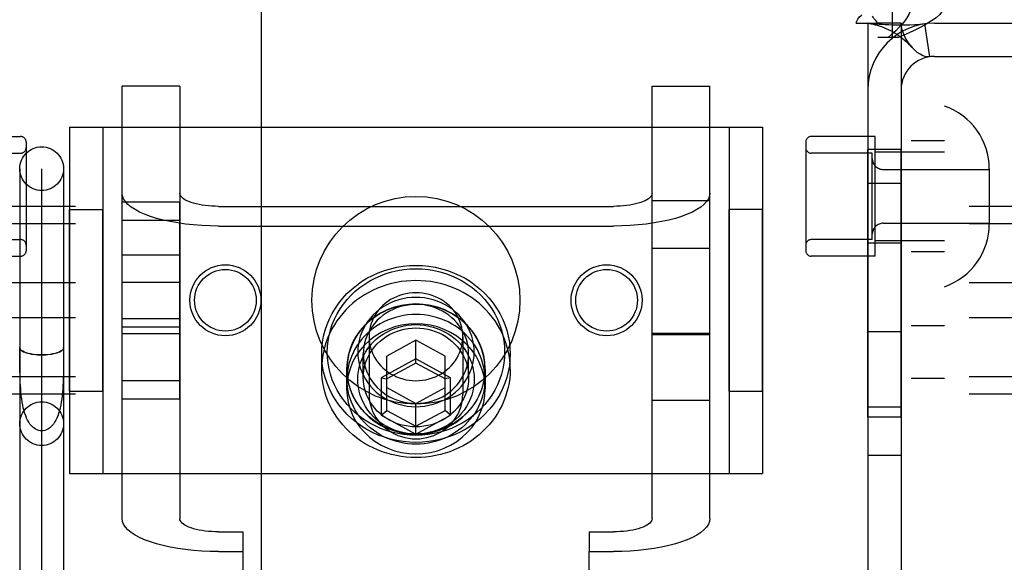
# Model space of a CAD drawing. Header units: inches. Extents: x 0 to 293, y 0 to 190.
# Tile 14 of 28: x 89.979 to 91.754, y 99.938 to 100.917. Entities that reach past the tile are written whole.
import ezdxf

# ---------------------------------------------------------------- set-up
doc = ezdxf.new("R2010")
doc.units = ezdxf.units.IN
doc.header["$LTSCALE"] = 16.12069
doc.header["$MEASUREMENT"] = 0
doc.linetypes.add('HIDDEN', pattern=[0.2, 0.1, -0.1])
doc.layers.get('0').update_dxf_attribs({"linetype": 'CONTINUOUS'})
for name, color, linetype in [('02___PRT_ALL_AXES', 7, 'CONTINUOUS'), ('03___PRT_ALL_CURVES', 7, 'CONTINUOUS'), ('DEFAULT_2', 8, 'HIDDEN')]:
    doc.layers.add(name, color=color, linetype=linetype)

msp = doc.modelspace()

# ---------------------------------------------------------------- linework, layer by layer
at = {"color": 3, "linetype": 'Continuous'}
msp.add_line((90.4142, 109.7855), (90.4142, 89.2855), dxfattribs=at)
at = {"layer": '02___PRT_ALL_AXES', "color": 8, "linetype": 'HIDDEN'}
for p, q in [((91.5862, 97.8765), (91.5862, 100.9445)), ((91.6462, 97.8765), (91.6462, 100.9445)), ((89.8652, 100.706), (89.9802, 100.706)), ((91.5212, 100.706), (91.4062, 100.706)), ((91.5212, 100.49), (91.5212, 100.706)), ((91.6462, 100.698), (91.5862, 100.698)), ((91.5082, 100.1995), (91.5082, 100.6825)), ((91.5682, 100.6825), (91.5082, 100.6825)), ((91.5682, 100.1995), (91.5682, 100.6825)), ((91.5682, 100.6215), (91.5082, 100.6215)), ((90.1632, 100.2328), (90.1632, 100.5882)), ((90.1632, 100.5882), (90.2672, 100.5882)), ((90.2672, 100.2328), (90.2672, 100.5882)), ((91.1192, 100.2305), (91.1192, 100.5905)), ((91.1192, 100.5905), (91.2232, 100.5905)), ((91.2232, 100.2305), (91.2232, 100.5905)), ((90.0682, 100.2465), (90.0682, 100.5745)), ((90.0682, 100.5745), (90.1282, 100.5745)), ((90.1282, 100.2465), (90.1282, 100.5745)), ((91.2582, 100.2465), (91.2582, 100.5745)), ((91.3182, 100.5745), (91.2582, 100.5745)), ((91.3182, 100.2465), (91.3182, 100.5745)), ((90.1632, 100.5553), (90.2672, 100.5553)), ((91.5682, 100.5135), (91.5082, 100.5135)), ((91.1192, 100.5048), (91.2232, 100.5048)), ((91.6462, 100.498), (91.5862, 100.498)), ((89.8652, 100.49), (89.9802, 100.49)), ((90.2672, 100.4918), (90.1632, 100.4918)), ((91.5212, 100.49), (91.4062, 100.49)), ((90.1632, 100.4433), (90.2672, 100.4433)), ((90.1632, 100.3776), (90.2672, 100.3776)), ((90.2672, 100.3618), (90.1632, 100.3618)), ((91.5682, 100.3535), (91.5082, 100.3535)), ((91.6462, 100.3645), (91.5862, 100.3645)), ((91.1192, 100.3488), (91.2232, 100.3488)), ((90.5232, 100.2863), (90.5232, 100.3137)), ((90.8632, 100.2863), (90.8632, 100.3137)), ((90.5682, 100.2863), (90.5682, 100.2507)), ((90.5687, 100.2678), (90.5687, 100.2863)), ((90.8177, 100.2678), (90.8177, 100.2863)), ((90.8182, 100.2863), (90.8182, 100.2507)), ((90.1632, 100.2656), (90.2672, 100.2656)), ((91.6462, 100.2695), (91.5862, 100.2695)), ((90.0682, 100.2465), (90.1282, 100.2465)), ((91.2582, 100.2465), (91.3182, 100.2465)), ((90.1632, 100.2328), (90.2672, 100.2328)), ((91.1192, 100.2305), (91.2232, 100.2305)), ((91.5682, 100.2175), (91.5082, 100.2175)), ((91.5682, 100.1995), (91.5082, 100.1995)), ((91.5682, 100.1305), (91.5082, 100.1305))]:
    msp.add_line(p, q, dxfattribs=at)
for points in [[(90.8632, 100.2863), (90.863, 100.2947), (90.8623, 100.303), (90.8611, 100.3113), (90.8595, 100.3195), (90.8574, 100.3277), (90.8549, 100.3357), (90.8519, 100.3436), (90.8485, 100.3513), (90.8447, 100.3588), (90.8404, 100.3662), (90.8358, 100.3733), (90.8307, 100.3802), (90.8253, 100.3868), (90.8195, 100.3932), (90.8134, 100.3993), (90.807, 100.405), (90.8002, 100.4105), (90.7931, 100.4156), (90.7858, 100.4203), (90.7782, 100.4247), (90.7704, 100.4287), (90.7624, 100.4323), (90.7541, 100.4355), (90.7457, 100.4382), (90.7372, 100.4406), (90.7286, 100.4426), (90.7198, 100.4441), (90.711, 100.4452), (90.7021, 100.4458), (90.6932, 100.4461), (90.6843, 100.4458), (90.6754, 100.4452), (90.6666, 100.4441), (90.6579, 100.4426), (90.6492, 100.4406), (90.6407, 100.4382), (90.6323, 100.4355), (90.6241, 100.4323), (90.616, 100.4287), (90.6082, 100.4247), (90.6006, 100.4203), (90.5933, 100.4156), (90.5862, 100.4105), (90.5795, 100.405), (90.573, 100.3993), (90.5669, 100.3932), (90.5611, 100.3868), (90.5557, 100.3802), (90.5506, 100.3733), (90.546, 100.3662), (90.5417, 100.3588), (90.5379, 100.3513), (90.5345, 100.3436), (90.5315, 100.3357), (90.529, 100.3277), (90.5269, 100.3195), (90.5253, 100.3113), (90.5241, 100.303), (90.5234, 100.2947), (90.5232, 100.2863)], [(90.8182, 100.2863), (90.8175, 100.2987), (90.8155, 100.3107), (90.8121, 100.3226), (90.8074, 100.3341), (90.8015, 100.345), (90.7943, 100.3554), (90.7861, 100.3649), (90.7768, 100.3736), (90.7667, 100.3813), (90.7557, 100.388), (90.744, 100.3936), (90.7318, 100.398), (90.7192, 100.4012), (90.7063, 100.4031), (90.6932, 100.4038), (90.6801, 100.4031), (90.6672, 100.4012), (90.6546, 100.398), (90.6424, 100.3936), (90.6307, 100.388), (90.6197, 100.3813), (90.6096, 100.3736), (90.6003, 100.3649), (90.5921, 100.3554), (90.585, 100.345), (90.579, 100.3341), (90.5743, 100.3226), (90.5709, 100.3107), (90.5689, 100.2987), (90.5682, 100.2863)], [(90.8177, 100.2863), (90.8175, 100.2934), (90.8168, 100.3004), (90.8157, 100.3074), (90.8141, 100.3143), (90.8121, 100.3211), (90.8096, 100.3278), (90.8067, 100.3343), (90.8034, 100.3407), (90.7998, 100.3468), (90.7957, 100.3528), (90.7912, 100.3585), (90.7864, 100.3639), (90.7812, 100.369), (90.7758, 100.3739), (90.77, 100.3784), (90.7639, 100.3826), (90.7576, 100.3864), (90.7511, 100.3899), (90.7443, 100.393), (90.7374, 100.3957), (90.7302, 100.398), (90.723, 100.3999), (90.7156, 100.4014), (90.7082, 100.4025), (90.7007, 100.4031), (90.6932, 100.4033), (90.6857, 100.4031), (90.6782, 100.4025), (90.6708, 100.4014), (90.6634, 100.3999), (90.6562, 100.398), (90.6491, 100.3957), (90.6421, 100.393), (90.6353, 100.3899), (90.6288, 100.3864), (90.6225, 100.3826), (90.6164, 100.3784), (90.6106, 100.3739), (90.6052, 100.369), (90.6, 100.3639), (90.5952, 100.3585), (90.5907, 100.3528), (90.5867, 100.3468), (90.583, 100.3407), (90.5797, 100.3343), (90.5768, 100.3278), (90.5743, 100.3211), (90.5723, 100.3143), (90.5707, 100.3074), (90.5696, 100.3004), (90.5689, 100.2934), (90.5687, 100.2863)], [(90.8177, 100.2678), (90.8175, 100.2749), (90.8168, 100.282), (90.8157, 100.2889), (90.8141, 100.2958), (90.8121, 100.3027), (90.8096, 100.3093), (90.8067, 100.3159), (90.8034, 100.3222), (90.7998, 100.3284), (90.7957, 100.3343), (90.7912, 100.34), (90.7864, 100.3454), (90.7812, 100.3506), (90.7758, 100.3554), (90.77, 100.3599), (90.7639, 100.3641), (90.7576, 100.368), (90.7511, 100.3714), (90.7443, 100.3745), (90.7374, 100.3772), (90.7302, 100.3795), (90.723, 100.3814), (90.7156, 100.3829), (90.7082, 100.384), (90.7007, 100.3846), (90.6932, 100.3848), (90.6857, 100.3846), (90.6782, 100.384), (90.6708, 100.3829), (90.6634, 100.3814), (90.6562, 100.3795), (90.6491, 100.3772), (90.6421, 100.3745), (90.6353, 100.3714), (90.6288, 100.368), (90.6225, 100.3641), (90.6164, 100.3599), (90.6106, 100.3554), (90.6052, 100.3506), (90.6, 100.3454), (90.5952, 100.34), (90.5907, 100.3343), (90.5867, 100.3284), (90.583, 100.3222), (90.5797, 100.3159), (90.5768, 100.3093), (90.5743, 100.3027), (90.5723, 100.2958), (90.5707, 100.2889), (90.5696, 100.282), (90.5689, 100.2749), (90.5687, 100.2678)], [(90.8182, 100.2507), (90.8175, 100.2631), (90.8155, 100.2752), (90.8121, 100.287), (90.8074, 100.2985), (90.8015, 100.3095), (90.7943, 100.3198), (90.7861, 100.3293), (90.7768, 100.338), (90.7667, 100.3458), (90.7557, 100.3525), (90.744, 100.358), (90.7318, 100.3625), (90.7192, 100.3656), (90.7063, 100.3676), (90.6932, 100.3682), (90.6801, 100.3676), (90.6672, 100.3656), (90.6546, 100.3625), (90.6424, 100.358), (90.6307, 100.3525), (90.6197, 100.3458), (90.6096, 100.338), (90.6003, 100.3293), (90.5921, 100.3198), (90.585, 100.3095), (90.579, 100.2985), (90.5743, 100.287), (90.5709, 100.2752), (90.5689, 100.2631), (90.5682, 100.2507)], [(90.8632, 100.2863), (90.863, 100.2779), (90.8623, 100.2696), (90.8611, 100.2613), (90.8595, 100.2531), (90.8574, 100.245), (90.8549, 100.237), (90.8519, 100.2291), (90.8485, 100.2213), (90.8447, 100.2138), (90.8404, 100.2064), (90.8358, 100.1993), (90.8307, 100.1924), (90.8253, 100.1858), (90.8195, 100.1794), (90.8134, 100.1734), (90.807, 100.1676), (90.8002, 100.1622), (90.7931, 100.1571), (90.7858, 100.1523), (90.7782, 100.148), (90.7704, 100.144), (90.7624, 100.1404), (90.7541, 100.1372), (90.7457, 100.1344), (90.7372, 100.132), (90.7286, 100.1301), (90.7198, 100.1285), (90.711, 100.1274), (90.7021, 100.1268), (90.6932, 100.1266), (90.6843, 100.1268), (90.6754, 100.1274), (90.6666, 100.1285), (90.6579, 100.1301), (90.6492, 100.132), (90.6407, 100.1344), (90.6323, 100.1372), (90.6241, 100.1404), (90.616, 100.144), (90.6082, 100.148), (90.6006, 100.1523), (90.5933, 100.1571), (90.5862, 100.1622), (90.5795, 100.1676), (90.573, 100.1734), (90.5669, 100.1794), (90.5611, 100.1858), (90.5557, 100.1924), (90.5506, 100.1993), (90.546, 100.2064), (90.5417, 100.2138), (90.5379, 100.2213), (90.5345, 100.2291), (90.5315, 100.237), (90.529, 100.245), (90.5269, 100.2531), (90.5253, 100.2613), (90.5241, 100.2696), (90.5234, 100.2779), (90.5232, 100.2863)], [(90.5682, 100.2863), (90.5689, 100.274), (90.5709, 100.2619), (90.5743, 100.25), (90.579, 100.2385), (90.585, 100.2276), (90.5921, 100.2173), (90.6003, 100.2077), (90.6096, 100.199), (90.6197, 100.1913), (90.6307, 100.1846), (90.6424, 100.179), (90.6546, 100.1746), (90.6672, 100.1714), (90.6801, 100.1695), (90.6932, 100.1689), (90.7063, 100.1695), (90.7192, 100.1714), (90.7318, 100.1746), (90.744, 100.179), (90.7557, 100.1846), (90.7667, 100.1913), (90.7768, 100.199), (90.7861, 100.2077), (90.7943, 100.2173), (90.8015, 100.2276), (90.8074, 100.2385), (90.8121, 100.25), (90.8155, 100.2619), (90.8175, 100.274), (90.8182, 100.2863)], [(90.8177, 100.2863), (90.8175, 100.2792), (90.8168, 100.2722), (90.8157, 100.2652), (90.8141, 100.2583), (90.8121, 100.2515), (90.8096, 100.2448), (90.8067, 100.2383), (90.8034, 100.2319), (90.7998, 100.2258), (90.7957, 100.2199), (90.7912, 100.2142), (90.7864, 100.2087), (90.7812, 100.2036), (90.7758, 100.1987), (90.77, 100.1942), (90.7639, 100.19), (90.7576, 100.1862), (90.7511, 100.1827), (90.7443, 100.1796), (90.7374, 100.1769), (90.7302, 100.1746), (90.723, 100.1727), (90.7156, 100.1712), (90.7082, 100.1702), (90.7007, 100.1695), (90.6932, 100.1693), (90.6857, 100.1695), (90.6782, 100.1702), (90.6708, 100.1712), (90.6634, 100.1727), (90.6562, 100.1746), (90.6491, 100.1769), (90.6421, 100.1796), (90.6353, 100.1827), (90.6288, 100.1862), (90.6225, 100.19), (90.6164, 100.1942), (90.6106, 100.1987), (90.6052, 100.2036), (90.6, 100.2087), (90.5952, 100.2142), (90.5907, 100.2199), (90.5867, 100.2258), (90.583, 100.2319), (90.5797, 100.2383), (90.5768, 100.2448), (90.5743, 100.2515), (90.5723, 100.2583), (90.5707, 100.2652), (90.5696, 100.2722), (90.5689, 100.2792), (90.5687, 100.2863)], [(90.8177, 100.2678), (90.8175, 100.2608), (90.8168, 100.2537), (90.8157, 100.2468), (90.8141, 100.2399), (90.8121, 100.233), (90.8096, 100.2264), (90.8067, 100.2198), (90.8034, 100.2135), (90.7998, 100.2073), (90.7957, 100.2014), (90.7912, 100.1957), (90.7864, 100.1903), (90.7812, 100.1851), (90.7758, 100.1803), (90.77, 100.1758), (90.7639, 100.1716), (90.7576, 100.1677), (90.7511, 100.1643), (90.7443, 100.1612), (90.7374, 100.1585), (90.7302, 100.1562), (90.723, 100.1543), (90.7156, 100.1528), (90.7082, 100.1517), (90.7007, 100.1511), (90.6932, 100.1509), (90.6857, 100.1511), (90.6782, 100.1517), (90.6708, 100.1528), (90.6634, 100.1543), (90.6562, 100.1562), (90.6491, 100.1585), (90.6421, 100.1612), (90.6353, 100.1643), (90.6288, 100.1677), (90.6225, 100.1716), (90.6164, 100.1758), (90.6106, 100.1803), (90.6052, 100.1851), (90.6, 100.1903), (90.5952, 100.1957), (90.5907, 100.2014), (90.5867, 100.2073), (90.583, 100.2135), (90.5797, 100.2198), (90.5768, 100.2264), (90.5743, 100.233), (90.5723, 100.2399), (90.5707, 100.2468), (90.5696, 100.2537), (90.5689, 100.2608), (90.5687, 100.2678)], [(90.5682, 100.2507), (90.5689, 100.2384), (90.5709, 100.2263), (90.5743, 100.2145), (90.579, 100.203), (90.585, 100.192), (90.5921, 100.1817), (90.6003, 100.1722), (90.6096, 100.1635), (90.6197, 100.1557), (90.6307, 100.149), (90.6424, 100.1434), (90.6546, 100.139), (90.6672, 100.1359), (90.6801, 100.1339), (90.6932, 100.1333), (90.7063, 100.1339), (90.7192, 100.1359), (90.7318, 100.139), (90.744, 100.1434), (90.7557, 100.149), (90.7667, 100.1557), (90.7768, 100.1635), (90.7861, 100.1722), (90.7943, 100.1817), (90.8015, 100.192), (90.8074, 100.203), (90.8121, 100.2145), (90.8155, 100.2263), (90.8175, 100.2384), (90.8182, 100.2507)]]:
    msp.add_lwpolyline(points, dxfattribs=at)
for centre, radius in [((90.6932, 100.4105), 0.1875), ((90.3495, 100.4105), 0.064), ((90.3495, 100.4105), 0.0556), ((91.037, 100.4105), 0.064), ((91.037, 100.4105), 0.0556)]:
    msp.add_circle(centre, radius, dxfattribs=at)
at = {"layer": '03___PRT_ALL_CURVES', "color": 8, "linetype": 'HIDDEN'}
msp.add_line((90.0182, 99.8346), (90.0182, 100.6476), dxfattribs=at)
at = {"layer": 'DEFAULT_2', "color": 8, "linetype": 'HIDDEN'}
for p, q in [((91.5527, 100.8845), (91.5527, 101.0045)), ((91.5862, 97.8765), (91.5862, 100.9445)), ((91.6462, 97.8765), (91.6462, 100.9445)), ((91.4874, 100.9105), (91.5265, 100.9105)), ((91.5082, 100.9105), (91.5082, 97.9105)), ((91.5682, 100.9105), (91.5265, 100.9105)), ((91.5682, 100.9105), (91.5682, 97.9105)), ((91.6104, 100.9091), (91.6193, 100.8498)), ((91.6282, 100.9105), (92.0382, 100.9105)), ((91.5633, 100.8845), (91.5262, 100.8845)), ((91.6282, 100.8505), (92.0382, 100.8505)), ((90.1632, 100.0166), (90.1632, 100.7969)), ((90.2672, 100.7969), (90.1632, 100.7969)), ((90.2672, 100.7969), (90.2672, 100.0166)), ((91.1192, 100.0166), (91.1192, 100.7969)), ((91.1192, 100.7969), (91.2232, 100.7969)), ((91.2232, 100.0166), (91.2232, 100.7969)), ((90.0682, 100.723), (90.0682, 100.098)), ((90.0682, 100.723), (91.3182, 100.723)), ((90.1282, 100.723), (90.1282, 100.098)), ((91.2582, 100.723), (91.2582, 100.098)), ((91.3182, 100.723), (91.3182, 100.098)), ((89.9902, 100.696), (89.9902, 100.5)), ((91.3962, 100.696), (91.3962, 100.5)), ((89.8702, 100.676), (89.9802, 100.676)), ((91.5162, 100.676), (91.4062, 100.676)), ((91.5162, 100.52), (91.5162, 100.676)), ((91.6462, 100.678), (91.5212, 100.678)), ((89.9787, 100.6479), (89.9787, 99.8346)), ((90.0577, 100.6479), (90.0577, 99.8346)), ((91.5362, 100.6465), (91.7272, 100.6465)), ((91.7272, 100.6475), (91.7272, 100.5485)), ((93.3032, 100.58), (89.8332, 100.58)), ((90.3372, 100.58), (91.0492, 100.58)), ((93.3032, 100.5487), (89.8332, 100.5487)), ((91.5362, 100.5495), (91.7272, 100.5495)), ((90.3372, 100.5444), (91.0492, 100.5444)), ((89.8702, 100.52), (89.9802, 100.52)), ((91.5162, 100.52), (91.4062, 100.52)), ((91.6462, 100.518), (91.5212, 100.518)), ((93.3032, 100.4418), (89.8332, 100.4418)), ((93.3032, 100.3791), (89.8332, 100.3791)), ((90.1632, 100.3504), (90.2672, 100.3504)), ((90.6087, 100.3448), (90.6087, 100.2405)), ((90.6932, 100.3382), (90.6407, 100.3097)), ((90.6932, 100.2972), (90.6932, 100.3382)), ((90.7457, 100.3097), (90.6932, 100.3382)), ((90.7777, 100.3448), (90.7777, 100.2405)), ((91.2232, 100.3504), (91.1192, 100.3504)), ((89.9787, 100.3037), (89.9787, 100.3251)), ((89.9787, 100.3251), (89.9787, 100.325)), ((90.0577, 100.3249), (90.0577, 100.3251)), ((89.9789, 100.2898), (89.9787, 100.3037)), ((90.5982, 100.2713), (90.5982, 100.3137)), ((90.6932, 100.3046), (90.6307, 100.2707)), ((90.6407, 100.2117), (90.6407, 100.3097)), ((90.7557, 100.2707), (90.6932, 100.3046)), ((90.7457, 100.2117), (90.7457, 100.3097)), ((90.7882, 100.2713), (90.7882, 100.3137)), ((90.6932, 100.2972), (90.6407, 100.2687)), ((90.7457, 100.2687), (90.6932, 100.2972)), ((93.3032, 100.2723), (89.8332, 100.2723)), ((90.6307, 100.2707), (90.6307, 100.2029)), ((90.6307, 100.2707), (90.6407, 100.2687)), ((90.7557, 100.2707), (90.7457, 100.2687)), ((90.7557, 100.2029), (90.7557, 100.2707)), ((90.6407, 100.2528), (90.6932, 100.2243)), ((90.6932, 100.2243), (90.7457, 100.2528)), ((93.3032, 100.2409), (89.8332, 100.2409)), ((90.6307, 100.2029), (90.6407, 100.2117)), ((90.6407, 100.2117), (90.6932, 100.1832)), ((90.6932, 100.169), (90.6932, 100.2243)), ((90.6932, 100.1832), (90.7457, 100.2117)), ((90.7557, 100.2029), (90.7457, 100.2117)), ((90.6307, 100.2029), (90.6932, 100.169)), ((90.6932, 100.169), (90.7557, 100.2029)), ((90.0682, 100.098), (91.3182, 100.098)), ((90.3372, 99.9927), (90.3807, 99.9927)), ((90.3807, 99.9927), (90.3807, 99.9571)), ((91.0057, 99.9927), (91.0057, 99.9571)), ((91.0057, 99.9927), (91.0492, 99.9927)), ((90.3372, 99.9571), (90.3807, 99.9571)), ((90.3807, 99.9571), (90.3807, 99.0174)), ((91.0057, 99.0174), (91.0057, 99.9571)), ((91.0057, 99.9571), (91.0492, 99.9571))]:
    msp.add_line(p, q, dxfattribs=at)
for points in [[(91.5862, 100.9445), (91.5857, 100.9385), (91.5843, 100.9325), (91.582, 100.9265), (91.5788, 100.9205), (91.5747, 100.9145), (91.5699, 100.9085), (91.5644, 100.9025), (91.5584, 100.8965), (91.5517, 100.8905), (91.5447, 100.8845)], [(91.6462, 100.9445), (91.6453, 100.9385), (91.6424, 100.9325), (91.6378, 100.9265), (91.6314, 100.9205), (91.6233, 100.9145), (91.6137, 100.9085), (91.6027, 100.9025), (91.5905, 100.8965), (91.5773, 100.8905), (91.5633, 100.8845)], [(91.4874, 100.9105), (91.4879, 100.9128), (91.4888, 100.9152), (91.4901, 100.9176), (91.4917, 100.92), (91.4934, 100.922), (91.4953, 100.924), (91.4973, 100.9259)], [(91.5265, 100.9105), (91.5243, 100.9129), (91.5225, 100.9151), (91.5208, 100.9173), (91.5193, 100.9193), (91.518, 100.9213), (91.5168, 100.9233)], [(91.5112, 100.9098), (91.51, 100.91), (91.5087, 100.9103), (91.5082, 100.9105)], [(91.6104, 100.9091), (91.6019, 100.9081), (91.593, 100.9075), (91.584, 100.9071), (91.5752, 100.907), (91.567, 100.907), (91.5593, 100.9071), (91.5523, 100.9072), (91.5458, 100.9075), (91.5397, 100.9077), (91.5339, 100.908), (91.5284, 100.9083), (91.5234, 100.9087), (91.519, 100.909), (91.5152, 100.9094), (91.5122, 100.9097), (91.5106, 100.9099)], [(91.5112, 100.9098), (91.5143, 100.9093), (91.5177, 100.9086), (91.5213, 100.9078), (91.525, 100.9068), (91.5289, 100.9056), (91.5328, 100.9043), (91.5368, 100.9028), (91.5409, 100.9011), (91.545, 100.8992), (91.5491, 100.8971), (91.5532, 100.8949), (91.5574, 100.8925), (91.5615, 100.8899), (91.5655, 100.887), (91.5696, 100.884), (91.5736, 100.8808), (91.5776, 100.8773), (91.5816, 100.8735), (91.5855, 100.8695), (91.5882, 100.8665)], [(91.5882, 100.8665), (91.5877, 100.8671), (91.5833, 100.8726), (91.5792, 100.8786), (91.5756, 100.885), (91.5725, 100.8917), (91.5701, 100.8984), (91.5687, 100.9046), (91.5682, 100.9105)], [(91.6193, 100.8498), (91.6158, 100.8496), (91.6118, 100.8502), (91.6072, 100.8518), (91.6023, 100.8544), (91.5973, 100.8579), (91.5923, 100.8622), (91.5882, 100.8665)], [(90.3372, 100.5444), (90.322, 100.5446), (90.307, 100.5453), (90.2922, 100.5464), (90.2777, 100.548), (90.2637, 100.55), (90.2502, 100.5524), (90.2374, 100.5552), (90.2254, 100.5583), (90.2142, 100.5618), (90.2039, 100.5657), (90.1947, 100.5698), (90.1865, 100.5742), (90.1795, 100.5788), (90.1737, 100.5836), (90.1691, 100.5885), (90.1659, 100.5936), (90.1639, 100.5987), (90.1632, 100.6039)], [(90.3372, 100.58), (90.3311, 100.5801), (90.3251, 100.5803), (90.3191, 100.5808), (90.3133, 100.5814), (90.3076, 100.5822), (90.3022, 100.5832), (90.2971, 100.5843), (90.2922, 100.5856), (90.2877, 100.587), (90.2836, 100.5885), (90.2799, 100.5902), (90.2766, 100.5919), (90.2738, 100.5938), (90.2714, 100.5957), (90.2696, 100.5977), (90.2683, 100.5998), (90.2675, 100.6018), (90.2672, 100.6039)], [(91.1192, 100.6039), (91.1189, 100.6018), (91.1181, 100.5998), (91.1168, 100.5977), (91.115, 100.5957), (91.1126, 100.5938), (91.1098, 100.5919), (91.1065, 100.5902), (91.1028, 100.5885), (91.0987, 100.587), (91.0942, 100.5856), (91.0894, 100.5843), (91.0842, 100.5832), (91.0788, 100.5822), (91.0731, 100.5814), (91.0673, 100.5808), (91.0614, 100.5803), (91.0553, 100.5801), (91.0492, 100.58)], [(91.2232, 100.6039), (91.2225, 100.5987), (91.2206, 100.5936), (91.2173, 100.5885), (91.2127, 100.5836), (91.2069, 100.5788), (91.1999, 100.5742), (91.1917, 100.5698), (91.1825, 100.5657), (91.1722, 100.5618), (91.1611, 100.5583), (91.149, 100.5552), (91.1362, 100.5524), (91.1227, 100.55), (91.1087, 100.548), (91.0942, 100.5464), (91.0794, 100.5453), (91.0644, 100.5446), (91.0492, 100.5444)], [(90.5232, 100.3137), (90.5236, 100.3244), (90.5247, 100.3351), (90.5267, 100.3458), (90.5294, 100.3563), (90.5329, 100.3667), (90.5371, 100.3769), (90.5421, 100.3868), (90.5478, 100.3964), (90.5541, 100.4055), (90.5611, 100.4143), (90.5688, 100.4225), (90.577, 100.4302), (90.5857, 100.4374), (90.595, 100.4441), (90.6047, 100.4501), (90.6148, 100.4554), (90.6253, 100.4601), (90.6362, 100.4642), (90.6472, 100.4675), (90.6585, 100.4701), (90.67, 100.4719), (90.6816, 100.4731), (90.6932, 100.4734), (90.7048, 100.4731), (90.7164, 100.4719), (90.7279, 100.4701), (90.7392, 100.4675), (90.7503, 100.4642), (90.7611, 100.4601), (90.7716, 100.4554), (90.7817, 100.4501), (90.7914, 100.4441), (90.8007, 100.4374), (90.8094, 100.4302), (90.8177, 100.4225), (90.8253, 100.4143), (90.8323, 100.4055), (90.8387, 100.3964), (90.8443, 100.3868), (90.8493, 100.3769), (90.8536, 100.3667), (90.857, 100.3563), (90.8597, 100.3458), (90.8617, 100.3351), (90.8628, 100.3244), (90.8632, 100.3137)], [(90.5332, 100.3171), (90.5336, 100.3272), (90.5347, 100.3373), (90.5365, 100.3473), (90.539, 100.3572), (90.5423, 100.367), (90.5463, 100.3766), (90.551, 100.3859), (90.5563, 100.3949), (90.5623, 100.4035), (90.5689, 100.4118), (90.5761, 100.4195), (90.5838, 100.4268), (90.592, 100.4336), (90.6008, 100.4398), (90.6099, 100.4455), (90.6194, 100.4505), (90.6293, 100.4549), (90.6395, 100.4587), (90.6499, 100.4618), (90.6606, 100.4643), (90.6714, 100.466), (90.6823, 100.4671), (90.6932, 100.4674), (90.7041, 100.4671), (90.715, 100.466), (90.7258, 100.4643), (90.7365, 100.4618), (90.7469, 100.4587), (90.7571, 100.4549), (90.767, 100.4505), (90.7765, 100.4455), (90.7857, 100.4398), (90.7944, 100.4336), (90.8026, 100.4268), (90.8103, 100.4195), (90.8175, 100.4118), (90.8241, 100.4035), (90.8301, 100.3949), (90.8355, 100.3859), (90.8401, 100.3766), (90.8441, 100.367), (90.8474, 100.3573), (90.8499, 100.3473), (90.8518, 100.3373), (90.8528, 100.3272), (90.8532, 100.3171)], [(90.6932, 100.4242), (90.6872, 100.424), (90.6812, 100.4234), (90.6752, 100.4224), (90.6694, 100.421), (90.6637, 100.4192), (90.6581, 100.417), (90.6527, 100.4145), (90.6475, 100.4116), (90.6426, 100.4084), (90.6379, 100.4048), (90.6335, 100.401), (90.6293, 100.3968), (90.6256, 100.3924), (90.6221, 100.3877), (90.619, 100.3829), (90.6163, 100.3778), (90.614, 100.3726), (90.6121, 100.3672), (90.6106, 100.3617), (90.6096, 100.3561), (90.6089, 100.3505), (90.6087, 100.3448)], [(90.7777, 100.3448), (90.7775, 100.3505), (90.7768, 100.3561), (90.7758, 100.3617), (90.7743, 100.3672), (90.7724, 100.3726), (90.7701, 100.3778), (90.7674, 100.3829), (90.7643, 100.3877), (90.7609, 100.3924), (90.7571, 100.3968), (90.753, 100.401), (90.7485, 100.4048), (90.7438, 100.4084), (90.7389, 100.4116), (90.7337, 100.4145), (90.7283, 100.417), (90.7227, 100.4192), (90.717, 100.421), (90.7112, 100.4224), (90.7052, 100.4234), (90.6992, 100.424), (90.6932, 100.4242)], [(90.7982, 100.3171), (90.7979, 100.3243), (90.7971, 100.3315), (90.7957, 100.3387), (90.7937, 100.3458), (90.7911, 100.3528), (90.7879, 100.3596), (90.7843, 100.3662), (90.7801, 100.3725), (90.7754, 100.3785), (90.7703, 100.3841), (90.7647, 100.3893), (90.7588, 100.3942), (90.7525, 100.3985), (90.7458, 100.4025), (90.7389, 100.406), (90.7316, 100.4089), (90.7242, 100.4114), (90.7166, 100.4133), (90.7089, 100.4147), (90.7011, 100.4155), (90.6932, 100.4158), (90.6853, 100.4155), (90.6775, 100.4147), (90.6698, 100.4133), (90.6622, 100.4114), (90.6548, 100.4089), (90.6475, 100.4059), (90.6406, 100.4025), (90.6339, 100.3985), (90.6276, 100.3942), (90.6217, 100.3893), (90.6161, 100.3841), (90.611, 100.3785), (90.6063, 100.3725), (90.6021, 100.3662), (90.5985, 100.3596), (90.5953, 100.3528), (90.5928, 100.3458), (90.5908, 100.3387), (90.5893, 100.3315), (90.5885, 100.3243), (90.5882, 100.3171)], [(90.7882, 100.3137), (90.788, 100.3202), (90.7872, 100.3267), (90.7859, 100.3332), (90.7841, 100.3397), (90.7818, 100.346), (90.7789, 100.3522), (90.7756, 100.3581), (90.7718, 100.3638), (90.7676, 100.3692), (90.7629, 100.3743), (90.7579, 100.379), (90.7525, 100.3834), (90.7468, 100.3874), (90.7408, 100.3909), (90.7345, 100.3941), (90.728, 100.3968), (90.7213, 100.399), (90.7144, 100.4007), (90.7074, 100.402), (90.7003, 100.4027), (90.6932, 100.4029), (90.6861, 100.4027), (90.679, 100.4019), (90.672, 100.4007), (90.6651, 100.399), (90.6584, 100.3968), (90.6519, 100.3941), (90.6456, 100.3909), (90.6396, 100.3874), (90.6339, 100.3834), (90.6285, 100.379), (90.6235, 100.3743), (90.6188, 100.3692), (90.6146, 100.3638), (90.6108, 100.3581), (90.6075, 100.3522), (90.6047, 100.346), (90.6023, 100.3397), (90.6005, 100.3332), (90.5992, 100.3267), (90.5985, 100.3202), (90.5982, 100.3137)], [(90.5882, 100.2678), (90.5885, 100.275), (90.5893, 100.2822), (90.5908, 100.2894), (90.5928, 100.2966), (90.5953, 100.3036), (90.5985, 100.3104), (90.6021, 100.317), (90.6063, 100.3233), (90.611, 100.3292), (90.6161, 100.3349), (90.6217, 100.3401), (90.6276, 100.3449), (90.6339, 100.3493), (90.6406, 100.3532), (90.6475, 100.3567), (90.6548, 100.3597), (90.6622, 100.3621), (90.6698, 100.364), (90.6775, 100.3654), (90.6853, 100.3662), (90.6932, 100.3665), (90.7011, 100.3662), (90.7089, 100.3654), (90.7166, 100.364), (90.7242, 100.3621), (90.7316, 100.3597), (90.7389, 100.3567), (90.7458, 100.3532), (90.7525, 100.3493), (90.7588, 100.3449), (90.7647, 100.3401), (90.7703, 100.3349), (90.7754, 100.3293), (90.7801, 100.3233), (90.7843, 100.317), (90.7879, 100.3104), (90.7911, 100.3036), (90.7937, 100.2966), (90.7957, 100.2894), (90.7971, 100.2822), (90.7979, 100.2751), (90.7982, 100.2678)], [(90.5982, 100.2713), (90.5985, 100.2778), (90.5992, 100.2843), (90.6005, 100.2908), (90.6023, 100.2973), (90.6047, 100.3036), (90.6075, 100.3098), (90.6108, 100.3157), (90.6146, 100.3214), (90.6188, 100.3268), (90.6235, 100.3319), (90.6285, 100.3366), (90.6339, 100.341), (90.6396, 100.345), (90.6456, 100.3485), (90.6519, 100.3517), (90.6584, 100.3543), (90.6651, 100.3566), (90.672, 100.3583), (90.679, 100.3595), (90.6861, 100.3603), (90.6932, 100.3605), (90.7003, 100.3603), (90.7074, 100.3595), (90.7144, 100.3583), (90.7213, 100.3566), (90.728, 100.3543), (90.7345, 100.3517), (90.7408, 100.3485), (90.7468, 100.345), (90.7525, 100.341), (90.7579, 100.3366), (90.7629, 100.3319), (90.7676, 100.3268), (90.7718, 100.3214), (90.7756, 100.3157), (90.7789, 100.3098), (90.7818, 100.3036), (90.7841, 100.2973), (90.7859, 100.2908), (90.7872, 100.2843), (90.788, 100.2778), (90.7882, 100.2713)], [(90.6087, 100.3448), (90.6089, 100.3391), (90.6096, 100.3335), (90.6106, 100.3279), (90.6121, 100.3224), (90.614, 100.3171), (90.6163, 100.3118), (90.619, 100.3067), (90.6221, 100.3019), (90.6256, 100.2972), (90.6293, 100.2928), (90.6335, 100.2887), (90.6379, 100.2848), (90.6426, 100.2812), (90.6475, 100.278), (90.6527, 100.2751), (90.6581, 100.2726), (90.6637, 100.2704), (90.6694, 100.2686), (90.6752, 100.2672), (90.6812, 100.2662), (90.6872, 100.2656), (90.6932, 100.2654)], [(90.6932, 100.2654), (90.6992, 100.2656), (90.7052, 100.2662), (90.7112, 100.2672), (90.717, 100.2686), (90.7227, 100.2704), (90.7283, 100.2726), (90.7337, 100.2751), (90.7389, 100.278), (90.7438, 100.2812), (90.7485, 100.2848), (90.753, 100.2887), (90.7571, 100.2928), (90.7609, 100.2972), (90.7643, 100.3019), (90.7674, 100.3067), (90.7701, 100.3118), (90.7724, 100.3171), (90.7743, 100.3224), (90.7758, 100.3279), (90.7768, 100.3335), (90.7775, 100.3391), (90.7777, 100.3448)], [(90.0577, 100.3249), (90.0574, 100.3232), (90.0564, 100.3215), (90.0547, 100.3199), (90.0524, 100.3184), (90.0495, 100.3169), (90.0461, 100.3157), (90.0423, 100.3145), (90.038, 100.3136), (90.0333, 100.3128), (90.0284, 100.3123), (90.0234, 100.3119), (90.0182, 100.3118), (90.0131, 100.3119), (90.008, 100.3123), (90.0031, 100.3128), (89.9985, 100.3136), (89.9942, 100.3145), (89.9903, 100.3157), (89.9869, 100.3169), (89.984, 100.3184), (89.9817, 100.3199), (89.9801, 100.3215), (89.9791, 100.3232), (89.9787, 100.3249)], [(89.979, 100.3237), (89.9796, 100.3224), (89.9806, 100.3212), (89.9819, 100.32), (89.9836, 100.3188), (89.9856, 100.3177), (89.9879, 100.3167), (89.9905, 100.3158), (89.9934, 100.3149), (89.9965, 100.3142), (89.9998, 100.3135), (90.0033, 100.313), (90.0069, 100.3125), (90.0106, 100.3122), (90.0144, 100.3121), (90.0182, 100.312)], [(90.0182, 100.312), (90.022, 100.3121), (90.0258, 100.3122), (90.0295, 100.3125), (90.0332, 100.313), (90.0366, 100.3135), (90.0399, 100.3142), (90.043, 100.3149), (90.0459, 100.3158), (90.0485, 100.3167), (90.0508, 100.3177), (90.0528, 100.3188), (90.0545, 100.32), (90.0558, 100.3212), (90.0568, 100.3224), (90.0575, 100.3237)], [(90.8532, 100.3171), (90.8528, 100.307), (90.8518, 100.2969), (90.8499, 100.2869), (90.8474, 100.277), (90.8441, 100.2672), (90.8401, 100.2576), (90.8355, 100.2483), (90.8301, 100.2393), (90.8241, 100.2307), (90.8175, 100.2224), (90.8103, 100.2147), (90.8026, 100.2074), (90.7944, 100.2006), (90.7857, 100.1944), (90.7765, 100.1887), (90.767, 100.1837), (90.7571, 100.1793), (90.7469, 100.1755), (90.7365, 100.1724), (90.7258, 100.1699), (90.715, 100.1682), (90.7042, 100.1671), (90.6932, 100.1667), (90.6823, 100.1671), (90.6714, 100.1682), (90.6606, 100.1699), (90.6499, 100.1723), (90.6395, 100.1755), (90.6293, 100.1793), (90.6194, 100.1837), (90.6099, 100.1887), (90.6008, 100.1944), (90.592, 100.2006), (90.5838, 100.2074), (90.5761, 100.2147), (90.5689, 100.2224), (90.5623, 100.2307), (90.5563, 100.2393), (90.551, 100.2483), (90.5463, 100.2576), (90.5423, 100.2672), (90.539, 100.2769), (90.5365, 100.2869), (90.5347, 100.2969), (90.5336, 100.307), (90.5332, 100.3171)], [(90.5882, 100.3171), (90.5885, 100.3099), (90.5893, 100.3027), (90.5908, 100.2955), (90.5928, 100.2884), (90.5953, 100.2814), (90.5985, 100.2745), (90.6022, 100.268), (90.6063, 100.2617), (90.611, 100.2557), (90.6161, 100.2501), (90.6217, 100.2449), (90.6276, 100.24), (90.6339, 100.2357), (90.6406, 100.2317), (90.6476, 100.2282), (90.6548, 100.2253), (90.6622, 100.2228), (90.6698, 100.2209), (90.6775, 100.2195), (90.6854, 100.2187), (90.6932, 100.2184), (90.7011, 100.2187), (90.7089, 100.2195), (90.7166, 100.2209), (90.7242, 100.2228), (90.7317, 100.2253), (90.7389, 100.2283), (90.7458, 100.2317), (90.7525, 100.2357), (90.7588, 100.24), (90.7647, 100.2449), (90.7703, 100.2501), (90.7754, 100.2557), (90.7801, 100.2617), (90.7843, 100.268), (90.7879, 100.2746), (90.7911, 100.2814), (90.7937, 100.2884), (90.7957, 100.2955), (90.7971, 100.3027), (90.7979, 100.3099), (90.7982, 100.3171)], [(90.0577, 100.3108), (90.0576, 100.2967), (90.0576, 100.2898), (90.0575, 100.283), (90.0573, 100.2762), (90.0571, 100.2696), (90.0569, 100.263), (90.0566, 100.2566), (90.0562, 100.2503), (90.0557, 100.2442), (90.0551, 100.2382), (90.0543, 100.2324), (90.0535, 100.2267), (90.0525, 100.2213), (90.0514, 100.2161), (90.0501, 100.2111), (90.0487, 100.2064), (90.0471, 100.202), (90.0454, 100.1978), (90.0435, 100.194), (90.0415, 100.1904), (90.0393, 100.1872), (90.037, 100.1844), (90.0346, 100.1818), (90.032, 100.1797), (90.0294, 100.1779), (90.0267, 100.1766), (90.0239, 100.1756), (90.0211, 100.175), (90.0182, 100.1748)], [(90.8632, 100.3137), (90.8628, 100.303), (90.8617, 100.2923), (90.8597, 100.2816), (90.857, 100.271), (90.8536, 100.2606), (90.8493, 100.2504), (90.8443, 100.2405), (90.8387, 100.231), (90.8323, 100.2218), (90.8253, 100.2131), (90.8177, 100.2049), (90.8095, 100.1971), (90.8007, 100.1899), (90.7914, 100.1833), (90.7817, 100.1773), (90.7716, 100.1719), (90.7611, 100.1672), (90.7503, 100.1632), (90.7392, 100.1599), (90.7279, 100.1573), (90.7164, 100.1554), (90.7048, 100.1543), (90.6932, 100.1539), (90.6816, 100.1543), (90.67, 100.1554), (90.6585, 100.1573), (90.6472, 100.1599), (90.6362, 100.1632), (90.6253, 100.1672), (90.6148, 100.1719), (90.6047, 100.1773), (90.595, 100.1833), (90.5857, 100.1899), (90.577, 100.1971), (90.5688, 100.2048), (90.5611, 100.2131), (90.5541, 100.2218), (90.5478, 100.231), (90.5421, 100.2405), (90.5371, 100.2504), (90.5329, 100.2606), (90.5294, 100.271), (90.5267, 100.2816), (90.5247, 100.2923), (90.5236, 100.303), (90.5232, 100.3137)], [(90.5982, 100.3137), (90.5985, 100.3072), (90.5992, 100.3007), (90.6005, 100.2941), (90.6023, 100.2877), (90.6047, 100.2814), (90.6075, 100.2752), (90.6108, 100.2692), (90.6146, 100.2635), (90.6188, 100.2581), (90.6235, 100.253), (90.6285, 100.2483), (90.6339, 100.244), (90.6396, 100.24), (90.6456, 100.2364), (90.6519, 100.2333), (90.6584, 100.2306), (90.6652, 100.2284), (90.672, 100.2267), (90.679, 100.2254), (90.6861, 100.2247), (90.6932, 100.2244), (90.7003, 100.2247), (90.7074, 100.2254), (90.7144, 100.2267), (90.7213, 100.2284), (90.728, 100.2306), (90.7345, 100.2333), (90.7408, 100.2364), (90.7468, 100.24), (90.7525, 100.244), (90.7579, 100.2483), (90.7629, 100.2531), (90.7676, 100.2581), (90.7718, 100.2635), (90.7756, 100.2692), (90.7789, 100.2752), (90.7818, 100.2814), (90.7841, 100.2877), (90.7859, 100.2941), (90.7872, 100.3007), (90.788, 100.3072), (90.7882, 100.3137)], [(90.0182, 100.1748), (90.0154, 100.175), (90.0125, 100.1756), (90.0098, 100.1766), (90.007, 100.1779), (90.0044, 100.1797), (90.0019, 100.1818), (89.9994, 100.1844), (89.9971, 100.1872), (89.9949, 100.1904), (89.9929, 100.194), (89.991, 100.1978), (89.9893, 100.202), (89.9877, 100.2064), (89.9863, 100.2111), (89.985, 100.2161), (89.9839, 100.2213), (89.9829, 100.2267), (89.9821, 100.2324), (89.9814, 100.2382), (89.9808, 100.2442), (89.9803, 100.2503), (89.9799, 100.2566), (89.9795, 100.263), (89.9793, 100.2696), (89.9791, 100.2762), (89.979, 100.283), (89.9789, 100.2898)], [(90.7982, 100.2678), (90.7979, 100.2606), (90.7971, 100.2535), (90.7957, 100.2463), (90.7937, 100.2391), (90.7911, 100.2321), (90.7879, 100.2253), (90.7843, 100.2187), (90.7801, 100.2124), (90.7754, 100.2065), (90.7703, 100.2008), (90.7647, 100.1956), (90.7588, 100.1908), (90.7525, 100.1864), (90.7458, 100.1825), (90.7389, 100.179), (90.7317, 100.176), (90.7242, 100.1736), (90.7166, 100.1717), (90.7089, 100.1703), (90.7011, 100.1695), (90.6932, 100.1692), (90.6854, 100.1695), (90.6775, 100.1703), (90.6698, 100.1717), (90.6622, 100.1736), (90.6548, 100.176), (90.6476, 100.179), (90.6406, 100.1825), (90.6339, 100.1864), (90.6276, 100.1908), (90.6217, 100.1956), (90.6161, 100.2008), (90.611, 100.2064), (90.6063, 100.2124), (90.6022, 100.2187), (90.5985, 100.2253), (90.5953, 100.2321), (90.5928, 100.2391), (90.5908, 100.2463), (90.5893, 100.2535), (90.5885, 100.2606), (90.5882, 100.2678)], [(90.7882, 100.2713), (90.788, 100.2648), (90.7872, 100.2582), (90.7859, 100.2517), (90.7841, 100.2453), (90.7818, 100.239), (90.7789, 100.2328), (90.7756, 100.2268), (90.7718, 100.2211), (90.7676, 100.2157), (90.7629, 100.2106), (90.7579, 100.2059), (90.7525, 100.2016), (90.7468, 100.1976), (90.7408, 100.194), (90.7345, 100.1909), (90.728, 100.1882), (90.7213, 100.186), (90.7144, 100.1842), (90.7074, 100.183), (90.7003, 100.1822), (90.6932, 100.182), (90.6861, 100.1822), (90.679, 100.183), (90.672, 100.1842), (90.6652, 100.186), (90.6584, 100.1882), (90.6519, 100.1909), (90.6456, 100.194), (90.6396, 100.1976), (90.6339, 100.2015), (90.6285, 100.2059), (90.6235, 100.2106), (90.6188, 100.2157), (90.6146, 100.2211), (90.6108, 100.2268), (90.6075, 100.2328), (90.6047, 100.2389), (90.6023, 100.2453), (90.6005, 100.2517), (90.5992, 100.2582), (90.5985, 100.2648), (90.5982, 100.2713)], [(90.6087, 100.2405), (90.609, 100.2342), (90.6097, 100.228), (90.611, 100.2219), (90.6128, 100.2159), (90.6151, 100.21), (90.6179, 100.2043), (90.6211, 100.1988), (90.6248, 100.1936), (90.6289, 100.1886), (90.6333, 100.184), (90.6382, 100.1797), (90.6434, 100.1758), (90.649, 100.1723), (90.6547, 100.1692), (90.6608, 100.1666), (90.667, 100.1644), (90.6734, 100.1627), (90.68, 100.1615), (90.6866, 100.1607), (90.6932, 100.1605)], [(90.6932, 100.1605), (90.6999, 100.1607), (90.7065, 100.1615), (90.713, 100.1627), (90.7194, 100.1644), (90.7256, 100.1666), (90.7317, 100.1692), (90.7375, 100.1723), (90.743, 100.1758), (90.7482, 100.1797), (90.7531, 100.184), (90.7576, 100.1886), (90.7617, 100.1936), (90.7653, 100.1988), (90.7686, 100.2043), (90.7713, 100.21), (90.7736, 100.2158), (90.7754, 100.2219), (90.7767, 100.228), (90.7774, 100.2342), (90.7777, 100.2405)], [(90.3372, 99.9571), (90.322, 99.9573), (90.307, 99.958), (90.2922, 99.9591), (90.2777, 99.9607), (90.2637, 99.9627), (90.2502, 99.9651), (90.2374, 99.9679), (90.2254, 99.971), (90.2142, 99.9745), (90.2039, 99.9784), (90.1947, 99.9825), (90.1865, 99.9868), (90.1795, 99.9915), (90.1737, 99.9963), (90.1691, 100.0012), (90.1659, 100.0063), (90.1639, 100.0114), (90.1632, 100.0166)], [(90.3372, 99.9927), (90.3311, 99.9928), (90.3251, 99.993), (90.3191, 99.9935), (90.3133, 99.9941), (90.3076, 99.9949), (90.3022, 99.9959), (90.2971, 99.997), (90.2922, 99.9983), (90.2877, 99.9997), (90.2836, 100.0012), (90.2799, 100.0029), (90.2766, 100.0046), (90.2738, 100.0065), (90.2714, 100.0084), (90.2696, 100.0104), (90.2683, 100.0124), (90.2675, 100.0145), (90.2672, 100.0166)], [(91.1192, 100.0166), (91.1189, 100.0145), (91.1181, 100.0124), (91.1168, 100.0104), (91.115, 100.0084), (91.1126, 100.0065), (91.1098, 100.0046), (91.1065, 100.0029), (91.1028, 100.0012), (91.0987, 99.9997), (91.0942, 99.9983), (91.0894, 99.997), (91.0842, 99.9959), (91.0788, 99.9949), (91.0731, 99.9941), (91.0673, 99.9935), (91.0614, 99.993), (91.0553, 99.9928), (91.0492, 99.9927)], [(91.2232, 100.0166), (91.2225, 100.0114), (91.2206, 100.0063), (91.2173, 100.0012), (91.2127, 99.9963), (91.2069, 99.9915), (91.1999, 99.9868), (91.1917, 99.9825), (91.1825, 99.9784), (91.1722, 99.9745), (91.1611, 99.971), (91.149, 99.9679), (91.1362, 99.9651), (91.1227, 99.9627), (91.1087, 99.9607), (91.0942, 99.9591), (91.0794, 99.958), (91.0644, 99.9573), (91.0492, 99.9571)]]:
    msp.add_lwpolyline(points, dxfattribs=at)
for centre in [(90.0182, 100.6479), (90.0182, 100.1879)]:
    msp.add_circle(centre, 0.0395, dxfattribs=at)
for centre, radius, start, end in [((91.6282, 100.7905), 0.12, 90, 180), ((91.6282, 100.7905), 0.06, 90, 180), ((91.6072, 100.6475), 0.12, 0, 71.0344), ((89.9802, 100.696), 0.01, 0, 90), ((91.4062, 100.696), 0.01, 90, 180), ((89.9802, 100.686), 0.01, 270, 360), ((91.4062, 100.686), 0.01, 180, 270), ((91.5362, 100.6665), 0.02, 180, 270), ((91.5362, 100.5295), 0.02, 90, 180), ((91.6072, 100.5485), 0.12, 288.9656, 360), ((89.9802, 100.51), 0.01, 0, 90), ((91.4062, 100.51), 0.01, 90, 180), ((89.9802, 100.5), 0.01, 270, 360), ((91.4062, 100.5), 0.01, 180, 270)]:
    msp.add_arc(centre, radius, start, end, dxfattribs=at)

doc.saveas('drawing.dxf')
